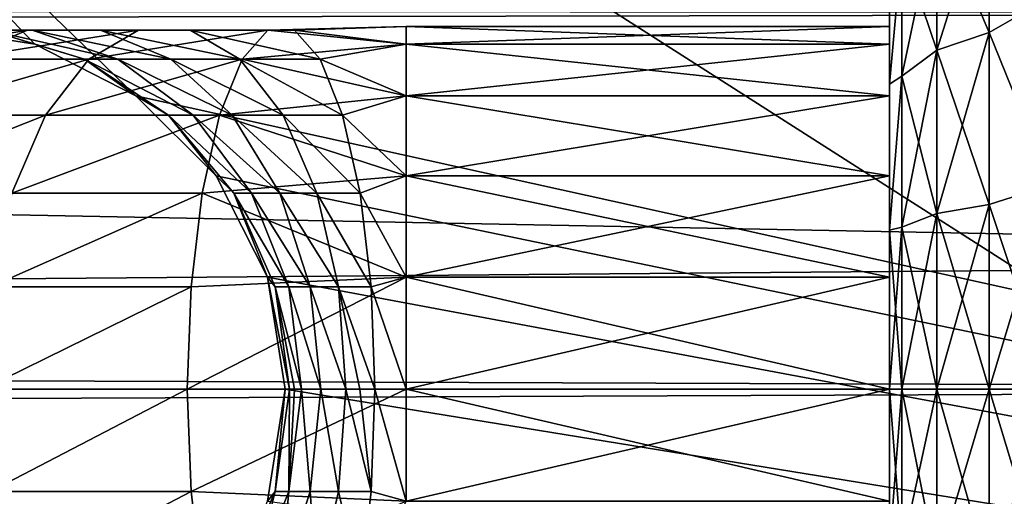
# Model space of a CAD drawing. Extents: x 0 to 500, y -78 to 1006.
# Tile 36 of 256: x 90.4 to 94.47, y -73.44 to -71.47. Entities that reach past the tile are written whole.
import ezdxf

# ---------------------------------------------------------------- set-up
doc = ezdxf.new("R2010")
doc.units = 0
doc.header["$LTSCALE"] = 65.185185
for name, color, linetype in [('252', 7, 'CONTINUOUS'), ('256', 7, 'CONTINUOUS'), ('378', 7, 'CONTINUOUS'), ('390', 7, 'CONTINUOUS'), ('406', 7, 'CONTINUOUS'), ('407', 7, 'CONTINUOUS'), ('408', 7, 'CONTINUOUS'), ('409', 7, 'CONTINUOUS'), ('410', 7, 'CONTINUOUS'), ('411', 7, 'CONTINUOUS'), ('414', 7, 'CONTINUOUS'), ('415', 7, 'CONTINUOUS'), ('418', 7, 'CONTINUOUS')]:
    doc.layers.add(name, color=color, linetype=linetype)

msp = doc.modelspace()

# ---------------------------------------------------------------- linework, layer by layer
at = {"layer": '252', "color": 7, "linetype": 'CONTINUOUS'}
for points in [[(100.604, -16.0061), (3, -14.0407), (100, -76), (100.604, -16.0061)], [(3, -14.0407), (3, -76), (100, -76), (3, -14.0407)]]:
    msp.add_3dface(points, dxfattribs=at)
at = {"layer": '256', "color": 7, "linetype": 'CONTINUOUS'}
for points in [[(51.1826, -71.4157, -18.3266), (100, -71.4441, -18.3149), (51.4314, -71.5317, -18.2781), (51.1826, -71.4157, -18.3266)], [(100, -71.4441, -18.3149), (100, -72.4641, -17.8148), (51.4314, -71.5317, -18.2781), (100, -71.4441, -18.3149)], [(51.4314, -71.5317, -18.2781), (100, -72.4641, -17.8148), (54.7106, -72.8383, -17.5888), (51.4314, -71.5317, -18.2781)], [(100, -72.4641, -17.8148), (100, -73.0001, -17.4832), (54.7106, -72.8383, -17.5888), (100, -72.4641, -17.8148)], [(54.7106, -72.8383, -17.5888), (100, -73.0001, -17.4832), (55.7071, -73.176, -17.3626), (54.7106, -72.8383, -17.5888)], [(100, -73.0001, -17.4832), (100, -73.7463, -16.9267), (55.7071, -73.176, -17.3626), (100, -73.0001, -17.4832)], [(55.7071, -73.176, -17.3626), (100, -73.7463, -16.9267), (56.757, -73.5331, -17.0982), (55.7071, -73.176, -17.3626)]]:
    msp.add_3dface(points, dxfattribs=at)
at = {"layer": '378', "color": 7, "linetype": 'CONTINUOUS'}
for points in [[(3, -14.0407), (100.604, -16.0061), (3, -76), (3, -14.0407)], [(3, -76), (100.604, -16.0061), (100, -76), (3, -76)]]:
    msp.add_3dface(points, dxfattribs=at)
at = {"layer": '390', "color": 7, "linetype": 'CONTINUOUS'}
for points in [[(109.9644, -76, 10), (112.1026, -75.2631, 10), (88, -69, 10), (109.9644, -76, 10)], [(109.9644, -76, 10), (88, -69, 10), (90.8817, -71.7865, 10), (109.9644, -76, 10)], [(112.1026, -75.2631, 10), (114.1737, -74.3868, 10), (88, -69, 10), (112.1026, -75.2631, 10)], [(114.1737, -74.3868, 10), (116.1688, -73.3763, 10), (88, -69, 10), (114.1737, -74.3868, 10)], [(116.1688, -73.3763, 10), (118.0788, -72.238, 10), (88, -69, 10), (116.1688, -73.3763, 10)], [(118.0788, -72.238, 10), (119.8967, -70.9775, 10), (88, -69, 10), (118.0788, -72.238, 10)], [(90.8817, -71.7865, 10), (88, -69, 10), (90.4635, -71.5734, 10), (90.8817, -71.7865, 10)], [(90.4635, -71.5734, 10), (88, -69, 10), (90, -71.5, 10), (90.4635, -71.5734, 10)], [(91.2135, -72.1183, 10), (109.9644, -76, 10), (90.8817, -71.7865, 10), (91.2135, -72.1183, 10)], [(91.4266, -72.5365, 10), (109.9644, -76, 10), (91.2135, -72.1183, 10), (91.4266, -72.5365, 10)], [(91.5, -73, 10), (109.9644, -76, 10), (91.4266, -72.5365, 10), (91.5, -73, 10)], [(109.9644, -76, 10), (91.5, -73, 10), (91.4266, -73.4635, 10), (109.9644, -76, 10)]]:
    msp.add_3dface(points, dxfattribs=at)
at = {"layer": '406', "color": 7, "linetype": 'CONTINUOUS'}
for points in [[(92, -73, 13.5), (94, -73, 13.5), (94, -73.4635, 13.5734), (92, -73, 13.5)], [(92, -73.4635, 13.5734), (92, -73, 13.5), (94, -73.4635, 13.5734), (92, -73.4635, 13.5734)], [(92, -73, 16.5), (92, -73.4635, 16.4266), (94, -73, 16.5), (92, -73, 16.5)], [(94, -73, 16.5), (92, -73.4635, 16.4266), (94, -73.4635, 16.4266), (94, -73, 16.5)]]:
    msp.add_3dface(points, dxfattribs=at)
at = {"layer": '407', "color": 7, "linetype": 'CONTINUOUS'}
for points in [[(92, -71.5, 15), (92, -71.5734, 15.4635), (94, -71.5, 15), (92, -71.5, 15)], [(94, -71.5, 15), (92, -71.5734, 15.4635), (94, -71.5734, 15.4635), (94, -71.5, 15)], [(92, -71.5734, 14.5365), (92, -71.5, 15), (94, -71.5734, 14.5365), (92, -71.5734, 14.5365)], [(94, -71.5734, 14.5365), (92, -71.5, 15), (94, -71.5, 15), (94, -71.5734, 14.5365)], [(92, -71.5734, 15.4635), (92, -71.7865, 15.8817), (94, -71.5734, 15.4635), (92, -71.5734, 15.4635)], [(94, -71.5734, 15.4635), (92, -71.7865, 15.8817), (94, -71.7865, 15.8817), (94, -71.5734, 15.4635)], [(92, -71.7865, 14.1183), (92, -71.5734, 14.5365), (94, -71.7865, 14.1183), (92, -71.7865, 14.1183)], [(94, -71.7865, 14.1183), (92, -71.5734, 14.5365), (94, -71.5734, 14.5365), (94, -71.7865, 14.1183)], [(92, -71.7865, 15.8817), (92, -72.1183, 16.2135), (94, -71.7865, 15.8817), (92, -71.7865, 15.8817)], [(94, -71.7865, 15.8817), (92, -72.1183, 16.2135), (94, -72.1183, 16.2135), (94, -71.7865, 15.8817)], [(92, -72.1183, 13.7865), (92, -71.7865, 14.1183), (94, -72.1183, 13.7865), (92, -72.1183, 13.7865)], [(94, -72.1183, 13.7865), (92, -71.7865, 14.1183), (94, -71.7865, 14.1183), (94, -72.1183, 13.7865)], [(92, -72.1183, 16.2135), (92, -72.5365, 16.4266), (94, -72.1183, 16.2135), (92, -72.1183, 16.2135)], [(94, -72.1183, 16.2135), (92, -72.5365, 16.4266), (94, -72.5365, 16.4266), (94, -72.1183, 16.2135)], [(92, -72.5365, 13.5734), (92, -72.1183, 13.7865), (94, -72.5365, 13.5734), (92, -72.5365, 13.5734)], [(94, -72.5365, 13.5734), (92, -72.1183, 13.7865), (94, -72.1183, 13.7865), (94, -72.5365, 13.5734)], [(94, -73, 13.5), (92, -73, 13.5), (92, -72.5365, 13.5734), (94, -73, 13.5)], [(94, -73, 13.5), (92, -72.5365, 13.5734), (94, -72.5365, 13.5734), (94, -73, 13.5)], [(92, -73, 16.5), (94, -73, 16.5), (94, -72.5365, 16.4266), (92, -73, 16.5)], [(92, -72.5365, 16.4266), (92, -73, 16.5), (94, -72.5365, 16.4266), (92, -72.5365, 16.4266)]]:
    msp.add_3dface(points, dxfattribs=at)
at = {"layer": '408', "color": 7, "linetype": 'CONTINUOUS'}
for points in [[(90.2796, -73.4226, 15.978), (91.0941, -73, 16.3807), (90.2492, -73, 16.0306), (90.2796, -73.4226, 15.978)], [(91.1099, -73.4226, 16.3221), (91.0941, -73, 16.3807), (90.2796, -73.4226, 15.978), (91.1099, -73.4226, 16.3221)], [(91.1099, -73.4226, 16.3221), (92, -73, 16.5), (91.0941, -73, 16.3807), (91.1099, -73.4226, 16.3221)], [(92, -73.4635, 16.4266), (92, -73, 16.5), (91.1099, -73.4226, 16.3221), (92, -73.4635, 16.4266)], [(91.5, -73, 13), (91.4582, -73.4226, 13.1446), (91.4266, -73.4635, 13), (91.5, -73, 13)], [(91.5169, -73, 13.1289), (91.5141, -73.4226, 13.28), (91.4582, -73.4226, 13.1446), (91.5169, -73, 13.1289)], [(91.5169, -73, 13.1289), (91.4582, -73.4226, 13.1446), (91.5, -73, 13), (91.5169, -73, 13.1289)], [(91.5668, -73, 13.2497), (91.6033, -73.4226, 13.3963), (91.5141, -73.4226, 13.28), (91.5668, -73, 13.2497)], [(91.5668, -73, 13.2497), (91.5141, -73.4226, 13.28), (91.5381, -73, 13.1913), (91.5668, -73, 13.2497)], [(91.5381, -73, 13.1913), (91.5141, -73.4226, 13.28), (91.5169, -73, 13.1289), (91.5381, -73, 13.1913)], [(91.6463, -73, 13.3534), (91.6033, -73.4226, 13.3963), (91.5668, -73, 13.2497), (91.6463, -73, 13.3534)], [(91.6463, -73, 13.3534), (91.7195, -73.4226, 13.4856), (91.6033, -73.4226, 13.3963), (91.6463, -73, 13.3534)], [(91.7499, -73, 13.4329), (91.7195, -73.4226, 13.4856), (91.6463, -73, 13.3534), (91.7499, -73, 13.4329)], [(91.7499, -73, 13.4329), (91.8549, -73.4226, 13.5417), (91.7195, -73.4226, 13.4856), (91.7499, -73, 13.4329)], [(91.8087, -73, 13.4619), (91.8549, -73.4226, 13.5417), (91.7499, -73, 13.4329), (91.8087, -73, 13.4619)], [(91.8706, -73, 13.483), (91.8549, -73.4226, 13.5417), (91.8087, -73, 13.4619), (91.8706, -73, 13.483)], [(91.8706, -73, 13.483), (92, -73.4635, 13.5734), (91.8549, -73.4226, 13.5417), (91.8706, -73, 13.483)], [(92, -73, 13.5), (92, -73.4635, 13.5734), (91.8706, -73, 13.483), (92, -73, 13.5)], [(90.3683, -73.811, 15.8244), (91.1099, -73.4226, 16.3221), (90.2796, -73.4226, 15.978), (90.3683, -73.811, 15.8244)], [(91.1558, -73.811, 16.1507), (91.1099, -73.4226, 16.3221), (90.3683, -73.811, 15.8244), (91.1558, -73.811, 16.1507)], [(91.1558, -73.811, 16.1507), (92, -73.4635, 16.4266), (91.1099, -73.4226, 16.3221), (91.1558, -73.811, 16.1507)], [(91.4582, -73.4226, 13.1446), (91.3605, -73.811, 13.3686), (91.2868, -73.811, 13.1903), (91.4582, -73.4226, 13.1446)], [(91.4582, -73.4226, 13.1446), (91.2868, -73.811, 13.1903), (91.4266, -73.4635, 13), (91.4582, -73.4226, 13.1446)], [(91.5141, -73.4226, 13.28), (91.4778, -73.811, 13.5217), (91.3605, -73.811, 13.3686), (91.5141, -73.4226, 13.28)], [(91.5141, -73.4226, 13.28), (91.3605, -73.811, 13.3686), (91.4582, -73.4226, 13.1446), (91.5141, -73.4226, 13.28)], [(91.6033, -73.4226, 13.3963), (91.6308, -73.811, 13.6391), (91.4778, -73.811, 13.5217), (91.6033, -73.4226, 13.3963)], [(91.6033, -73.4226, 13.3963), (91.4778, -73.811, 13.5217), (91.5141, -73.4226, 13.28), (91.6033, -73.4226, 13.3963)], [(91.7195, -73.4226, 13.4856), (91.6308, -73.811, 13.6391), (91.6033, -73.4226, 13.3963), (91.7195, -73.4226, 13.4856)], [(91.7195, -73.4226, 13.4856), (91.809, -73.811, 13.713), (91.6308, -73.811, 13.6391), (91.7195, -73.4226, 13.4856)], [(91.8549, -73.4226, 13.5417), (91.809, -73.811, 13.713), (91.7195, -73.4226, 13.4856), (91.8549, -73.4226, 13.5417)], [(91.8549, -73.4226, 13.5417), (92, -73.4635, 13.5734), (91.809, -73.811, 13.713), (91.8549, -73.4226, 13.5417)]]:
    msp.add_3dface(points, dxfattribs=at)
at = {"layer": '409', "color": 7, "linetype": 'CONTINUOUS'}
for points in [[(90.1442, -71.6356, 14.8539), (90.434, -71.5153, 14.5643), (89.7273, -71.6356, 14.3098), (90.1442, -71.6356, 14.8539)], [(89.7273, -71.6356, 14.3098), (90.434, -71.5153, 14.5643), (90.0822, -71.5153, 14.1052), (89.7273, -71.6356, 14.3098)], [(90.0822, -71.5153, 14.1052), (90.4521, -71.5153, 13.892), (89.8614, -71.5153, 13.5706), (90.0822, -71.5153, 14.1052)], [(89.8614, -71.5153, 13.5706), (90.4521, -71.5153, 13.892), (90.2739, -71.5153, 13.4606), (89.8614, -71.5153, 13.5706)], [(90, -71.5, 13), (90.2739, -71.5153, 13.4606), (90.4635, -71.5734, 13), (90, -71.5, 13)], [(90.434, -71.5153, 14.5643), (90.7361, -71.5153, 14.2626), (90.0822, -71.5153, 14.1052), (90.434, -71.5153, 14.5643)], [(90.0822, -71.5153, 14.1052), (90.7361, -71.5153, 14.2626), (90.4521, -71.5153, 13.892), (90.0822, -71.5153, 14.1052)], [(90.6878, -71.6356, 15.2713), (90.8928, -71.5153, 14.9166), (90.1442, -71.6356, 14.8539), (90.6878, -71.6356, 15.2713)], [(90.1442, -71.6356, 14.8539), (90.8928, -71.5153, 14.9166), (90.434, -71.5153, 14.5643), (90.1442, -71.6356, 14.8539)], [(90.4521, -71.5153, 13.892), (90.807, -71.6356, 13.6875), (90.2739, -71.5153, 13.4606), (90.4521, -71.5153, 13.892)], [(90.2739, -71.5153, 13.4606), (90.807, -71.6356, 13.6875), (90.6697, -71.6356, 13.355), (90.2739, -71.5153, 13.4606)], [(90.2739, -71.5153, 13.4606), (90.6697, -71.6356, 13.355), (90.4635, -71.5734, 13), (90.2739, -71.5153, 13.4606)], [(90.8928, -71.5153, 14.9166), (91.1063, -71.5153, 14.5469), (90.434, -71.5153, 14.5643), (90.8928, -71.5153, 14.9166)], [(90.434, -71.5153, 14.5643), (91.1063, -71.5153, 14.5469), (90.7361, -71.5153, 14.2626), (90.434, -71.5153, 14.5643)], [(90.7361, -71.5153, 14.2626), (91.0259, -71.6356, 13.9731), (90.4521, -71.5153, 13.892), (90.7361, -71.5153, 14.2626)], [(90.4521, -71.5153, 13.892), (91.0259, -71.6356, 13.9731), (90.807, -71.6356, 13.6875), (90.4521, -71.5153, 13.892)], [(91.3211, -71.6356, 15.5337), (91.4271, -71.5153, 15.1381), (90.6878, -71.6356, 15.2713), (91.3211, -71.6356, 15.5337)], [(90.6878, -71.6356, 15.2713), (91.4271, -71.5153, 15.1381), (90.8928, -71.5153, 14.9166), (90.6878, -71.6356, 15.2713)], [(91.1063, -71.5153, 14.5469), (91.3112, -71.6356, 14.1922), (90.7361, -71.5153, 14.2626), (91.1063, -71.5153, 14.5469)], [(90.7361, -71.5153, 14.2626), (91.3112, -71.6356, 14.1922), (91.0259, -71.6356, 13.9731), (90.7361, -71.5153, 14.2626)], [(91.4271, -71.5153, 15.1381), (91.5376, -71.5153, 14.7257), (90.8928, -71.5153, 14.9166), (91.4271, -71.5153, 15.1381)], [(90.8928, -71.5153, 14.9166), (91.5376, -71.5153, 14.7257), (91.1063, -71.5153, 14.5469), (90.8928, -71.5153, 14.9166)], [(91.5376, -71.5153, 14.7257), (91.6436, -71.6356, 14.33), (91.1063, -71.5153, 14.5469), (91.5376, -71.5153, 14.7257)], [(91.1063, -71.5153, 14.5469), (91.6436, -71.6356, 14.33), (91.3112, -71.6356, 14.1922), (91.1063, -71.5153, 14.5469)], [(91.3211, -71.6356, 15.5337), (92, -71.5734, 15.4635), (91.4271, -71.5153, 15.1381), (91.3211, -71.6356, 15.5337)], [(92, -71.5734, 15.4635), (92, -71.5, 15), (91.4271, -71.5153, 15.1381), (92, -71.5734, 15.4635)], [(91.4271, -71.5153, 15.1381), (92, -71.5, 15), (91.5376, -71.5153, 14.7257), (91.4271, -71.5153, 15.1381)], [(92, -71.5, 15), (92, -71.5734, 14.5365), (91.5376, -71.5153, 14.7257), (92, -71.5, 15)], [(91.5376, -71.5153, 14.7257), (92, -71.5734, 14.5365), (91.6436, -71.6356, 14.33), (91.5376, -71.5153, 14.7257)], [(90.4635, -71.5734, 13), (90.6697, -71.6356, 13.355), (90.8817, -71.7865, 13), (90.4635, -71.5734, 13)], [(92, -71.7865, 15.8817), (92, -71.5734, 15.4635), (91.3211, -71.6356, 15.5337), (92, -71.7865, 15.8817)], [(92, -71.5734, 14.5365), (92, -71.7865, 14.1183), (91.6436, -71.6356, 14.33), (92, -71.5734, 14.5365)], [(90.5082, -71.8664, 15.5823), (90.6878, -71.6356, 15.2713), (89.8901, -71.8664, 15.1077), (90.5082, -71.8664, 15.5823)], [(89.8901, -71.8664, 15.1077), (90.6878, -71.6356, 15.2713), (90.1442, -71.6356, 14.8539), (89.8901, -71.8664, 15.1077)], [(91.2281, -71.8664, 15.8807), (91.3211, -71.6356, 15.5337), (90.5082, -71.8664, 15.5823), (91.2281, -71.8664, 15.8807)], [(90.5082, -71.8664, 15.5823), (91.3211, -71.6356, 15.5337), (90.6878, -71.6356, 15.2713), (90.5082, -71.8664, 15.5823)], [(90.807, -71.6356, 13.6875), (91.1182, -71.8664, 13.5082), (90.6697, -71.6356, 13.355), (90.807, -71.6356, 13.6875)], [(90.6697, -71.6356, 13.355), (91.1182, -71.8664, 13.5082), (91.0167, -71.8664, 13.2624), (90.6697, -71.6356, 13.355)], [(90.6697, -71.6356, 13.355), (91.0167, -71.8664, 13.2624), (90.8817, -71.7865, 13), (90.6697, -71.6356, 13.355)], [(91.0259, -71.6356, 13.9731), (91.28, -71.8664, 13.7193), (90.807, -71.6356, 13.6875), (91.0259, -71.6356, 13.9731)], [(90.807, -71.6356, 13.6875), (91.28, -71.8664, 13.7193), (91.1182, -71.8664, 13.5082), (90.807, -71.6356, 13.6875)], [(91.3112, -71.6356, 14.1922), (91.4909, -71.8664, 13.8812), (91.0259, -71.6356, 13.9731), (91.3112, -71.6356, 14.1922)], [(91.0259, -71.6356, 13.9731), (91.4909, -71.8664, 13.8812), (91.28, -71.8664, 13.7193), (91.0259, -71.6356, 13.9731)], [(91.2281, -71.8664, 15.8807), (92, -71.7865, 15.8817), (91.3211, -71.6356, 15.5337), (91.2281, -71.8664, 15.8807)], [(91.6436, -71.6356, 14.33), (91.7366, -71.8664, 13.983), (91.3112, -71.6356, 14.1922), (91.6436, -71.6356, 14.33)], [(91.3112, -71.6356, 14.1922), (91.7366, -71.8664, 13.983), (91.4909, -71.8664, 13.8812), (91.3112, -71.6356, 14.1922)], [(91.6436, -71.6356, 14.33), (92, -71.7865, 14.1183), (91.7366, -71.8664, 13.983), (91.6436, -71.6356, 14.33)], [(90.8817, -71.7865, 13), (91.0167, -71.8664, 13.2624), (91.2135, -72.1183, 13), (90.8817, -71.7865, 13)], [(92, -72.1183, 16.2135), (92, -71.7865, 15.8817), (91.2281, -71.8664, 15.8807), (92, -72.1183, 16.2135)], [(92, -71.7865, 14.1183), (92, -72.1183, 13.7865), (91.7366, -71.8664, 13.983), (92, -71.7865, 14.1183)], [(90.3683, -72.189, 15.8244), (90.5082, -71.8664, 15.5823), (89.6923, -72.189, 15.3053), (90.3683, -72.189, 15.8244)], [(89.6923, -72.189, 15.3053), (90.5082, -71.8664, 15.5823), (89.8901, -71.8664, 15.1077), (89.6923, -72.189, 15.3053)], [(91.1558, -72.189, 16.1507), (91.2281, -71.8664, 15.8807), (90.3683, -72.189, 15.8244), (91.1558, -72.189, 16.1507)], [(90.3683, -72.189, 15.8244), (91.2281, -71.8664, 15.8807), (90.5082, -71.8664, 15.5823), (90.3683, -72.189, 15.8244)], [(91.1182, -71.8664, 13.5082), (91.3605, -72.189, 13.3686), (91.0167, -71.8664, 13.2624), (91.1182, -71.8664, 13.5082)], [(91.0167, -71.8664, 13.2624), (91.3605, -72.189, 13.3686), (91.2868, -72.189, 13.1903), (91.0167, -71.8664, 13.2624)], [(91.0167, -71.8664, 13.2624), (91.2868, -72.189, 13.1903), (91.2135, -72.1183, 13), (91.0167, -71.8664, 13.2624)], [(91.28, -71.8664, 13.7193), (91.4778, -72.189, 13.5217), (91.1182, -71.8664, 13.5082), (91.28, -71.8664, 13.7193)], [(91.1182, -71.8664, 13.5082), (91.4778, -72.189, 13.5217), (91.3605, -72.189, 13.3686), (91.1182, -71.8664, 13.5082)], [(91.1558, -72.189, 16.1507), (92, -72.1183, 16.2135), (91.2281, -71.8664, 15.8807), (91.1558, -72.189, 16.1507)], [(91.4909, -71.8664, 13.8812), (91.6308, -72.189, 13.6391), (91.28, -71.8664, 13.7193), (91.4909, -71.8664, 13.8812)], [(91.28, -71.8664, 13.7193), (91.6308, -72.189, 13.6391), (91.4778, -72.189, 13.5217), (91.28, -71.8664, 13.7193)], [(91.7366, -71.8664, 13.983), (91.809, -72.189, 13.713), (91.4909, -71.8664, 13.8812), (91.7366, -71.8664, 13.983)], [(91.4909, -71.8664, 13.8812), (91.809, -72.189, 13.713), (91.6308, -72.189, 13.6391), (91.4909, -71.8664, 13.8812)], [(91.7366, -71.8664, 13.983), (92, -72.1183, 13.7865), (91.809, -72.189, 13.713), (91.7366, -71.8664, 13.983)], [(92, -72.5365, 16.4266), (92, -72.1183, 16.2135), (91.1558, -72.189, 16.1507), (92, -72.5365, 16.4266)], [(91.2135, -72.1183, 13), (91.2868, -72.189, 13.1903), (91.4266, -72.5365, 13), (91.2135, -72.1183, 13)], [(92, -72.1183, 13.7865), (92, -72.5365, 13.5734), (91.809, -72.189, 13.713), (92, -72.1183, 13.7865)], [(91.1099, -72.5774, 16.3221), (91.1558, -72.189, 16.1507), (90.2796, -72.5774, 15.978), (91.1099, -72.5774, 16.3221)], [(90.2796, -72.5774, 15.978), (91.1558, -72.189, 16.1507), (90.3683, -72.189, 15.8244), (90.2796, -72.5774, 15.978)], [(91.1099, -72.5774, 16.3221), (92, -72.5365, 16.4266), (91.1558, -72.189, 16.1507), (91.1099, -72.5774, 16.3221)], [(91.3605, -72.189, 13.3686), (91.5141, -72.5774, 13.28), (91.2868, -72.189, 13.1903), (91.3605, -72.189, 13.3686)], [(91.2868, -72.189, 13.1903), (91.5141, -72.5774, 13.28), (91.4582, -72.5774, 13.1446), (91.2868, -72.189, 13.1903)], [(91.2868, -72.189, 13.1903), (91.4582, -72.5774, 13.1446), (91.4266, -72.5365, 13), (91.2868, -72.189, 13.1903)], [(91.4778, -72.189, 13.5217), (91.6033, -72.5774, 13.3963), (91.3605, -72.189, 13.3686), (91.4778, -72.189, 13.5217)], [(91.3605, -72.189, 13.3686), (91.6033, -72.5774, 13.3963), (91.5141, -72.5774, 13.28), (91.3605, -72.189, 13.3686)], [(91.6308, -72.189, 13.6391), (91.7195, -72.5774, 13.4856), (91.4778, -72.189, 13.5217), (91.6308, -72.189, 13.6391)], [(91.4778, -72.189, 13.5217), (91.7195, -72.5774, 13.4856), (91.6033, -72.5774, 13.3963), (91.4778, -72.189, 13.5217)], [(91.809, -72.189, 13.713), (91.8549, -72.5774, 13.5417), (91.6308, -72.189, 13.6391), (91.809, -72.189, 13.713)], [(91.6308, -72.189, 13.6391), (91.8549, -72.5774, 13.5417), (91.7195, -72.5774, 13.4856), (91.6308, -72.189, 13.6391)], [(91.809, -72.189, 13.713), (92, -72.5365, 13.5734), (91.8549, -72.5774, 13.5417), (91.809, -72.189, 13.713)], [(92, -73, 16.5), (92, -72.5365, 16.4266), (91.0941, -73, 16.3807), (92, -73, 16.5)], [(91.0941, -73, 16.3807), (92, -72.5365, 16.4266), (91.1099, -72.5774, 16.3221), (91.0941, -73, 16.3807)], [(91.5169, -73, 13.1289), (91.5, -73, 13), (91.4266, -72.5365, 13), (91.5169, -73, 13.1289)], [(91.4582, -72.5774, 13.1446), (91.5169, -73, 13.1289), (91.4266, -72.5365, 13), (91.4582, -72.5774, 13.1446)], [(92, -72.5365, 13.5734), (92, -73, 13.5), (91.8549, -72.5774, 13.5417), (92, -72.5365, 13.5734)], [(90.2492, -73, 16.0306), (91.0941, -73, 16.3807), (91.1099, -72.5774, 16.3221), (90.2492, -73, 16.0306)], [(90.2492, -73, 16.0306), (91.1099, -72.5774, 16.3221), (90.2796, -72.5774, 15.978), (90.2492, -73, 16.0306)], [(91.5668, -73, 13.2497), (91.5381, -73, 13.1913), (91.4582, -72.5774, 13.1446), (91.5668, -73, 13.2497)], [(91.5141, -72.5774, 13.28), (91.5668, -73, 13.2497), (91.4582, -72.5774, 13.1446), (91.5141, -72.5774, 13.28)], [(91.5381, -73, 13.1913), (91.5169, -73, 13.1289), (91.4582, -72.5774, 13.1446), (91.5381, -73, 13.1913)], [(91.6463, -73, 13.3534), (91.5668, -73, 13.2497), (91.5141, -72.5774, 13.28), (91.6463, -73, 13.3534)], [(91.6033, -72.5774, 13.3963), (91.6463, -73, 13.3534), (91.5141, -72.5774, 13.28), (91.6033, -72.5774, 13.3963)], [(91.7499, -73, 13.4329), (91.6463, -73, 13.3534), (91.6033, -72.5774, 13.3963), (91.7499, -73, 13.4329)], [(91.7195, -72.5774, 13.4856), (91.7499, -73, 13.4329), (91.6033, -72.5774, 13.3963), (91.7195, -72.5774, 13.4856)], [(91.8706, -73, 13.483), (91.8087, -73, 13.4619), (91.7195, -72.5774, 13.4856), (91.8706, -73, 13.483)], [(91.8549, -72.5774, 13.5417), (91.8706, -73, 13.483), (91.7195, -72.5774, 13.4856), (91.8549, -72.5774, 13.5417)], [(91.8087, -73, 13.4619), (91.7499, -73, 13.4329), (91.7195, -72.5774, 13.4856), (91.8087, -73, 13.4619)], [(92, -73, 13.5), (91.8706, -73, 13.483), (91.8549, -72.5774, 13.5417), (92, -73, 13.5)]]:
    msp.add_3dface(points, dxfattribs=at)
at = {"layer": '410', "color": 7, "linetype": 'CONTINUOUS'}
for points in [[(91.4266, -73.4635, 10), (91.5, -73, 10), (91.4266, -73.4635, 13), (91.4266, -73.4635, 10)], [(91.5, -73, 10), (91.5, -73, 13), (91.4266, -73.4635, 13), (91.5, -73, 10)]]:
    msp.add_3dface(points, dxfattribs=at)
at = {"layer": '411', "color": 7, "linetype": 'CONTINUOUS'}
for points in [[(90.4635, -71.5734, 10), (90, -71.5, 10), (90.4635, -71.5734, 13), (90.4635, -71.5734, 10)], [(90, -71.5, 10), (90, -71.5, 13), (90.4635, -71.5734, 13), (90, -71.5, 10)], [(90.8817, -71.7865, 10), (90.4635, -71.5734, 10), (90.8817, -71.7865, 13), (90.8817, -71.7865, 10)], [(90.4635, -71.5734, 10), (90.4635, -71.5734, 13), (90.8817, -71.7865, 13), (90.4635, -71.5734, 10)], [(91.2135, -72.1183, 10), (90.8817, -71.7865, 10), (91.2135, -72.1183, 13), (91.2135, -72.1183, 10)], [(90.8817, -71.7865, 10), (90.8817, -71.7865, 13), (91.2135, -72.1183, 13), (90.8817, -71.7865, 10)], [(91.4266, -72.5365, 10), (91.2135, -72.1183, 10), (91.4266, -72.5365, 13), (91.4266, -72.5365, 10)], [(91.2135, -72.1183, 10), (91.2135, -72.1183, 13), (91.4266, -72.5365, 13), (91.2135, -72.1183, 10)], [(91.5, -73, 10), (91.4266, -72.5365, 10), (91.5, -73, 13), (91.5, -73, 10)], [(91.5, -73, 13), (91.4266, -72.5365, 10), (91.4266, -72.5365, 13), (91.5, -73, 13)]]:
    msp.add_3dface(points, dxfattribs=at)
at = {"layer": '414', "color": 7, "linetype": 'CONTINUOUS'}
for points in [[(94.0507, -73.67, 17.5006), (94.0507, -73, 17.5888), (94, -73.6575, 17.2393), (94.0507, -73.67, 17.5006)], [(94.0507, -73, 17.5888), (94, -73, 17.3339), (94, -73.6575, 17.2393), (94.0507, -73, 17.5888)], [(94.0507, -73, 12.4112), (94.0507, -73.67, 12.4994), (94, -73, 12.6661), (94.0507, -73, 12.4112)], [(94, -73, 12.6661), (94.0507, -73.67, 12.4994), (94, -73.6575, 12.7607), (94, -73, 12.6661)], [(94.1953, -73.726, 17.7095), (94.1953, -73, 17.8051), (94.0507, -73.67, 17.5006), (94.1953, -73.726, 17.7095)], [(94.1953, -73, 17.8051), (94.0507, -73, 17.5888), (94.0507, -73.67, 17.5006), (94.1953, -73, 17.8051)], [(94.1953, -73, 12.1949), (94.1953, -73.726, 12.2905), (94.0507, -73, 12.4112), (94.1953, -73, 12.1949)], [(94.0507, -73, 12.4112), (94.1953, -73.726, 12.2905), (94.0507, -73.67, 12.4994), (94.0507, -73, 12.4112)], [(94.4117, -73, 12.0505), (94.4117, -73.7634, 12.151), (94.1953, -73, 12.1949), (94.4117, -73, 12.0505)], [(94.1953, -73, 12.1949), (94.4117, -73.7634, 12.151), (94.1953, -73.726, 12.2905), (94.1953, -73, 12.1949)], [(94.4117, -73.7634, 17.849), (94.4117, -73, 17.9495), (94.1953, -73.726, 17.7095), (94.4117, -73.7634, 17.849)], [(94.4117, -73, 17.9495), (94.1953, -73, 17.8051), (94.1953, -73.726, 17.7095), (94.4117, -73, 17.9495)], [(94.6661, -73, 12), (94.6661, -73.8452, 12.1215), (94.4117, -73, 12.0505), (94.6661, -73, 12)], [(94.4117, -73, 12.0505), (94.6661, -73.8452, 12.1215), (94.4117, -73.7634, 12.151), (94.4117, -73, 12.0505)], [(94.6661, -73.8452, 17.8785), (94.6661, -73, 18), (94.4117, -73.7634, 17.849), (94.6661, -73.8452, 17.8785)], [(94.4117, -73.7634, 17.849), (94.6661, -73, 18), (94.4117, -73, 17.9495), (94.4117, -73.7634, 17.849)]]:
    msp.add_3dface(points, dxfattribs=at)
at = {"layer": '415', "color": 7, "linetype": 'CONTINUOUS'}
for points in [[(94, -71.5, 15), (94, -71.5734, 15.4635), (94, -71.2362, 16.5284), (94, -71.5, 15)], [(94, -71.7382, 13.0366), (94, -71.5, 15), (94, -71.2362, 16.5284), (94, -71.7382, 13.0366)], [(94, -71.2362, 16.5284), (94, -71.5734, 15.4635), (94, -71.7382, 16.9634), (94, -71.2362, 16.5284)], [(94, -71.2362, 13.4716), (94, -71.7382, 13.0366), (94, -71.2362, 16.5284), (94, -71.2362, 13.4716)], [(94, -71.5734, 14.5365), (94, -71.5, 15), (94, -71.7382, 13.0366), (94, -71.5734, 14.5365)], [(94, -71.7865, 14.1183), (94, -71.5734, 14.5365), (94, -71.7382, 13.0366), (94, -71.7865, 14.1183)], [(94, -71.5734, 15.4635), (94, -71.7865, 15.8817), (94, -71.7382, 16.9634), (94, -71.5734, 15.4635)], [(94, -72.3425, 12.7607), (94, -71.7865, 14.1183), (94, -71.7382, 13.0366), (94, -72.3425, 12.7607)], [(94, -71.7865, 15.8817), (94, -72.1183, 16.2135), (94, -71.7382, 16.9634), (94, -71.7865, 15.8817)], [(94, -71.7382, 16.9634), (94, -72.1183, 16.2135), (94, -72.3425, 17.2393), (94, -71.7382, 16.9634)], [(94, -72.1183, 13.7865), (94, -71.7865, 14.1183), (94, -72.3425, 12.7607), (94, -72.1183, 13.7865)], [(94, -72.5365, 13.5734), (94, -72.1183, 13.7865), (94, -72.3425, 12.7607), (94, -72.5365, 13.5734)], [(94, -72.1183, 16.2135), (94, -72.5365, 16.4266), (94, -72.3425, 17.2393), (94, -72.1183, 16.2135)], [(94, -72.5365, 16.4266), (94, -73, 16.5), (94, -72.3425, 17.2393), (94, -72.5365, 16.4266)], [(94, -73, 16.5), (94, -73, 17.3339), (94, -72.3425, 17.2393), (94, -73, 16.5)], [(94, -73, 12.6661), (94, -72.5365, 13.5734), (94, -72.3425, 12.7607), (94, -73, 12.6661)], [(94, -73, 13.5), (94, -72.5365, 13.5734), (94, -73, 12.6661), (94, -73, 13.5)], [(94, -73.4635, 13.5734), (94, -73, 13.5), (94, -73.6575, 12.7607), (94, -73.4635, 13.5734)], [(94, -73, 13.5), (94, -73, 12.6661), (94, -73.6575, 12.7607), (94, -73, 13.5)], [(94, -73, 16.5), (94, -73.4635, 16.4266), (94, -73, 17.3339), (94, -73, 16.5)], [(94, -73, 17.3339), (94, -73.4635, 16.4266), (94, -73.6575, 17.2393), (94, -73, 17.3339)]]:
    msp.add_3dface(points, dxfattribs=at)
at = {"layer": '418', "color": 7, "linetype": 'CONTINUOUS'}
for points in [[(94.4117, -71.5253, 17.5543), (94.4117, -70.9144, 17.0856), (94.1953, -71.5975, 17.4293), (94.4117, -71.5253, 17.5543)], [(94.1953, -71.5975, 17.4293), (94.4117, -70.9144, 17.0856), (94.1953, -71.0165, 16.9835), (94.1953, -71.5975, 17.4293)], [(94.4117, -70.9144, 12.9144), (94.4117, -71.5253, 12.4457), (94.1953, -71.0165, 13.0165), (94.4117, -70.9144, 12.9144)], [(94.4117, -71.5253, 17.5543), (94.6661, -71.3781, 17.5238), (94.4117, -70.9144, 17.0856), (94.4117, -71.5253, 17.5543)], [(94.4117, -70.9144, 12.9144), (94.6661, -71.3781, 12.4762), (94.4117, -71.5253, 12.4457), (94.4117, -70.9144, 12.9144)], [(94.1953, -71.5975, 17.4293), (94.1953, -71.0165, 16.9835), (94.0507, -71.7056, 17.242), (94.1953, -71.5975, 17.4293)], [(94.0507, -71.7056, 17.242), (94.1953, -71.0165, 16.9835), (94.0507, -71.1695, 16.8305), (94.0507, -71.7056, 17.242)], [(94.1953, -71.0165, 13.0165), (94.1953, -71.5975, 12.5707), (94.0507, -71.1695, 13.1695), (94.1953, -71.0165, 13.0165)], [(94.1953, -71.0165, 13.0165), (94.4117, -71.5253, 12.4457), (94.1953, -71.5975, 12.5707), (94.1953, -71.0165, 13.0165)], [(94, -71.7382, 13.0366), (94, -71.2362, 13.4716), (94.0507, -71.1695, 13.1695), (94, -71.7382, 13.0366)], [(94, -71.7382, 13.0366), (94.0507, -71.1695, 13.1695), (94.0507, -71.7056, 12.758), (94, -71.7382, 13.0366)], [(94, -71.2362, 16.5284), (94, -71.7382, 16.9634), (94.0507, -71.1695, 16.8305), (94, -71.2362, 16.5284)], [(94, -71.7382, 16.9634), (94.0507, -71.7056, 17.242), (94.0507, -71.1695, 16.8305), (94, -71.7382, 16.9634)], [(94.0507, -71.1695, 13.1695), (94.1953, -71.5975, 12.5707), (94.0507, -71.7056, 12.758), (94.0507, -71.1695, 13.1695)], [(94.6661, -72.1548, 17.8785), (94.6661, -71.3781, 17.5238), (94.4117, -71.5253, 17.5543), (94.6661, -72.1548, 17.8785)], [(94.6661, -71.3781, 12.4762), (94.6661, -72.1548, 12.1215), (94.4117, -71.5253, 12.4457), (94.6661, -71.3781, 12.4762)], [(94.4117, -72.2366, 17.849), (94.4117, -71.5253, 17.5543), (94.1953, -72.274, 17.7095), (94.4117, -72.2366, 17.849)], [(94.1953, -72.274, 17.7095), (94.4117, -71.5253, 17.5543), (94.1953, -71.5975, 17.4293), (94.1953, -72.274, 17.7095)], [(94.4117, -71.5253, 12.4457), (94.4117, -72.2366, 12.151), (94.1953, -71.5975, 12.5707), (94.4117, -71.5253, 12.4457)], [(94.4117, -72.2366, 17.849), (94.6661, -72.1548, 17.8785), (94.4117, -71.5253, 17.5543), (94.4117, -72.2366, 17.849)], [(94.4117, -71.5253, 12.4457), (94.6661, -72.1548, 12.1215), (94.4117, -72.2366, 12.151), (94.4117, -71.5253, 12.4457)], [(94.1953, -72.274, 17.7095), (94.1953, -71.5975, 17.4293), (94.0507, -72.33, 17.5006), (94.1953, -72.274, 17.7095)], [(94.0507, -72.33, 17.5006), (94.1953, -71.5975, 17.4293), (94.0507, -71.7056, 17.242), (94.0507, -72.33, 17.5006)], [(94.1953, -71.5975, 12.5707), (94.1953, -72.274, 12.2905), (94.0507, -71.7056, 12.758), (94.1953, -71.5975, 12.5707)], [(94.1953, -71.5975, 12.5707), (94.4117, -72.2366, 12.151), (94.1953, -72.274, 12.2905), (94.1953, -71.5975, 12.5707)], [(94, -72.3425, 12.7607), (94, -71.7382, 13.0366), (94.0507, -71.7056, 12.758), (94, -72.3425, 12.7607)], [(94, -72.3425, 12.7607), (94.0507, -71.7056, 12.758), (94.0507, -72.33, 12.4994), (94, -72.3425, 12.7607)], [(94, -71.7382, 16.9634), (94, -72.3425, 17.2393), (94.0507, -71.7056, 17.242), (94, -71.7382, 16.9634)], [(94, -72.3425, 17.2393), (94.0507, -72.33, 17.5006), (94.0507, -71.7056, 17.242), (94, -72.3425, 17.2393)], [(94.0507, -71.7056, 12.758), (94.1953, -72.274, 12.2905), (94.0507, -72.33, 12.4994), (94.0507, -71.7056, 12.758)], [(94.6661, -72.1548, 12.1215), (94.6661, -73, 12), (94.4117, -72.2366, 12.151), (94.6661, -72.1548, 12.1215)], [(94.4117, -73, 17.9495), (94.6661, -73, 18), (94.6661, -72.1548, 17.8785), (94.4117, -73, 17.9495)], [(94.4117, -73, 17.9495), (94.6661, -72.1548, 17.8785), (94.4117, -72.2366, 17.849), (94.4117, -73, 17.9495)], [(94.4117, -72.2366, 12.151), (94.4117, -73, 12.0505), (94.1953, -72.274, 12.2905), (94.4117, -72.2366, 12.151)], [(94.1953, -73, 17.8051), (94.4117, -73, 17.9495), (94.4117, -72.2366, 17.849), (94.1953, -73, 17.8051)], [(94.1953, -73, 17.8051), (94.4117, -72.2366, 17.849), (94.1953, -72.274, 17.7095), (94.1953, -73, 17.8051)], [(94.6661, -73, 12), (94.4117, -73, 12.0505), (94.4117, -72.2366, 12.151), (94.6661, -73, 12)], [(94.0507, -73, 17.5888), (94.1953, -73, 17.8051), (94.1953, -72.274, 17.7095), (94.0507, -73, 17.5888)], [(94.1953, -72.274, 12.2905), (94.1953, -73, 12.1949), (94.0507, -72.33, 12.4994), (94.1953, -72.274, 12.2905)], [(94.0507, -73, 17.5888), (94.1953, -72.274, 17.7095), (94.0507, -72.33, 17.5006), (94.0507, -73, 17.5888)], [(94.4117, -73, 12.0505), (94.1953, -73, 12.1949), (94.1953, -72.274, 12.2905), (94.4117, -73, 12.0505)], [(94, -73, 17.3339), (94.0507, -73, 17.5888), (94.0507, -72.33, 17.5006), (94, -73, 17.3339)], [(94.0507, -73, 12.4112), (94, -72.3425, 12.7607), (94.0507, -72.33, 12.4994), (94.0507, -73, 12.4112)], [(94, -72.3425, 17.2393), (94, -73, 17.3339), (94.0507, -72.33, 17.5006), (94, -72.3425, 17.2393)], [(94.1953, -73, 12.1949), (94.0507, -73, 12.4112), (94.0507, -72.33, 12.4994), (94.1953, -73, 12.1949)], [(94.0507, -73, 12.4112), (94, -73, 12.6661), (94, -72.3425, 12.7607), (94.0507, -73, 12.4112)]]:
    msp.add_3dface(points, dxfattribs=at)

doc.saveas('drawing.dxf')
